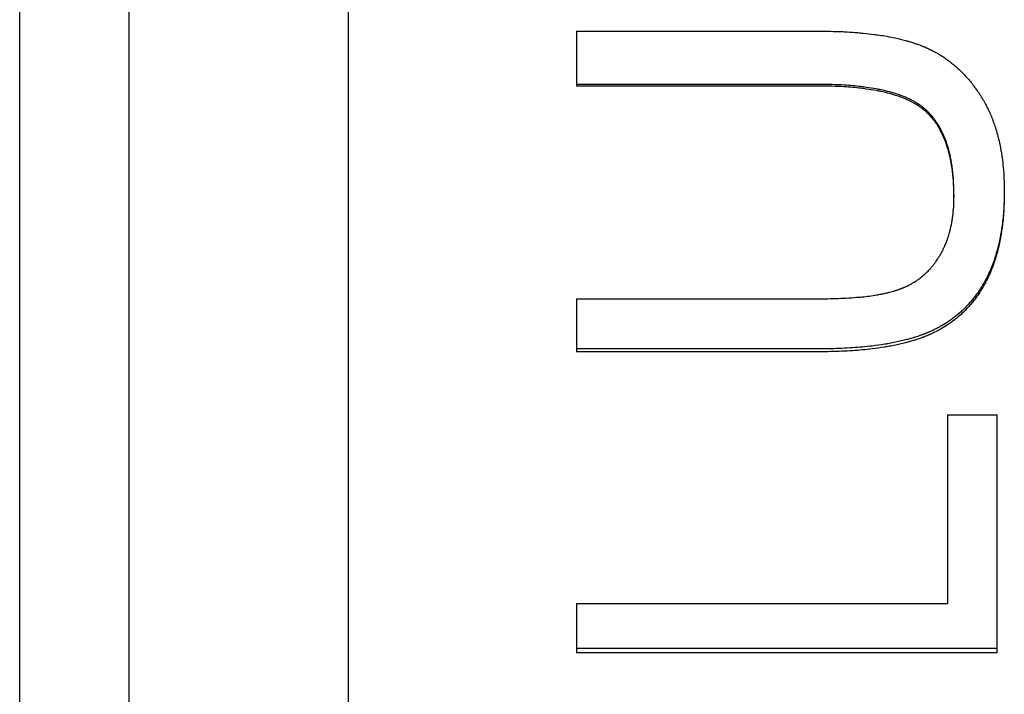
# Model space of a CAD drawing. Extents: x 0 to 158, y -2 to 2.
# Tile 4 of 13: x 0 to 1.123, y -1.107 to -0.338. Entities that reach past the tile are written whole.
import ezdxf

# ---------------------------------------------------------------- set-up
doc = ezdxf.new("R2010")
doc.units = 0
doc.header["$MEASUREMENT"] = 0
doc.layers.get('0').update_dxf_attribs({"linetype": 'CONTINUOUS'})

msp = doc.modelspace()

# ---------------------------------------------------------------- linework, layer by layer
for p, q in [((0.125, -2.42), (0.125, 2.42)), ((0.375, -2.42), (0.375, 2.42)), ((0, -2.19), (0, 2.19)), ((0.6352, -0.3506), (0.9125, -0.3506)), ((0.6352, -0.3506), (0.6352, -0.4133)), ((0.9121, -0.4133), (0.6352, -0.4133)), ((1.0658, -0.5372), (1.0658, -0.5397)), ((0.6352, -0.6558), (0.9121, -0.6558)), ((0.6352, -0.6558), (0.6352, -0.7163)), ((0.9125, -0.7163), (0.6352, -0.7163)), ((1.0585, -0.7881), (1.1152, -0.7881)), ((1.0585, -0.7881), (1.0585, -1.0036)), ((1.1152, -1.0597), (1.1152, -0.7881)), ((0.6352, -1.0036), (1.0585, -1.0036)), ((0.6352, -1.0036), (0.6352, -1.0597)), ((1.1152, -1.0597), (0.6352, -1.0597))]:
    msp.add_line(p, q)
for points, knots in [([(0.9125, -0.3506), (0.9169, -0.3506), (0.9212, -0.3507), (0.9254, -0.3508), (0.9296, -0.3508), (0.9337, -0.351), (0.9378, -0.3511), (0.9398, -0.3512), (0.9418, -0.3513), (0.9438, -0.3514), (0.948, -0.3517), (0.9521, -0.352), (0.9561, -0.3523), (0.9583, -0.3525), (0.9604, -0.3527), (0.9624, -0.3529), (0.9666, -0.3533), (0.9706, -0.3537), (0.9746, -0.3543), (0.9766, -0.3545), (0.9785, -0.3548), (0.9804, -0.3551), (0.9835, -0.3555), (0.9864, -0.356), (0.9893, -0.3565), (0.9925, -0.3571), (0.9956, -0.3577), (0.9987, -0.3584), (0.9997, -0.3586), (1.0007, -0.3588), (1.0017, -0.359), (1.0036, -0.3595), (1.0056, -0.36), (1.0075, -0.3605), (1.0085, -0.3607), (1.0094, -0.361), (1.0104, -0.3612), (1.0118, -0.3616), (1.0132, -0.362), (1.0145, -0.3624), (1.015, -0.3625), (1.0154, -0.3627), (1.0159, -0.3628), (1.0168, -0.3631), (1.0177, -0.3633), (1.0186, -0.3636), (1.019, -0.3638), (1.0195, -0.3639), (1.0199, -0.3641), (1.0208, -0.3644), (1.0217, -0.3647), (1.0226, -0.365), (1.0231, -0.3651), (1.0235, -0.3653), (1.024, -0.3654), (1.0249, -0.3658), (1.0258, -0.3661), (1.0267, -0.3664), (1.0271, -0.3666), (1.0276, -0.3667), (1.028, -0.3669), (1.0289, -0.3673), (1.0298, -0.3676), (1.0306, -0.368), (1.0311, -0.3681), (1.0315, -0.3683), (1.0319, -0.3685), (1.0328, -0.3689), (1.0337, -0.3692), (1.0345, -0.3696), (1.0349, -0.3698), (1.0354, -0.37), (1.0358, -0.3702), (1.0367, -0.3706), (1.0375, -0.371), (1.0383, -0.3714), (1.0388, -0.3716), (1.0392, -0.3718), (1.0396, -0.372), (1.0404, -0.3724), (1.0413, -0.3728), (1.0421, -0.3733), (1.0425, -0.3735), (1.0429, -0.3737), (1.0433, -0.3739), (1.0446, -0.3746), (1.0458, -0.3753), (1.047, -0.376), (1.0478, -0.3764), (1.0486, -0.3769), (1.0494, -0.3774), (1.051, -0.3784), (1.0525, -0.3794), (1.0541, -0.3804), (1.0549, -0.3809), (1.0556, -0.3814), (1.0564, -0.382), (1.0579, -0.383), (1.0594, -0.3841), (1.0609, -0.3853), (1.0617, -0.3858), (1.0624, -0.3864), (1.0631, -0.387), (1.0646, -0.3882), (1.066, -0.3894), (1.0675, -0.3906), (1.0682, -0.3912), (1.0689, -0.3918), (1.0696, -0.3925), (1.071, -0.3937), (1.0724, -0.3951), (1.0737, -0.3964), (1.0744, -0.3971), (1.0751, -0.3977), (1.0758, -0.3984), (1.0771, -0.3998), (1.0784, -0.4012), (1.0797, -0.4026), (1.0804, -0.4034), (1.081, -0.4041), (1.0817, -0.4048), (1.083, -0.4063), (1.0842, -0.4078), (1.0855, -0.4093), (1.0861, -0.4101), (1.0867, -0.4109), (1.0873, -0.4117), (1.0882, -0.4129), (1.0891, -0.4141), (1.09, -0.4153), (1.0903, -0.4157), (1.0906, -0.4161), (1.0909, -0.4165), (1.0914, -0.4171), (1.0918, -0.4177), (1.0922, -0.4184), (1.0924, -0.4186), (1.0925, -0.4188), (1.0927, -0.419), (1.093, -0.4194), (1.0932, -0.4198), (1.0935, -0.4202), (1.0937, -0.4205), (1.0938, -0.4207), (1.094, -0.4209), (1.0942, -0.4213), (1.0945, -0.4217), (1.0948, -0.4222), (1.095, -0.4224), (1.0951, -0.4226), (1.0952, -0.4228), (1.0955, -0.4232), (1.0958, -0.4237), (1.0961, -0.4241), (1.0962, -0.4243), (1.0964, -0.4245), (1.0965, -0.4248), (1.0968, -0.4252), (1.0971, -0.4256), (1.0973, -0.4261), (1.0975, -0.4263), (1.0976, -0.4265), (1.0977, -0.4267), (1.098, -0.4272), (1.0983, -0.4276), (1.0985, -0.4281), (1.0987, -0.4283), (1.0988, -0.4285), (1.0989, -0.4287), (1.0992, -0.4292), (1.0995, -0.4296), (1.0997, -0.4301), (1.0999, -0.4303), (1.1, -0.4306), (1.1001, -0.4308), (1.1004, -0.4312), (1.1006, -0.4317), (1.1009, -0.4322), (1.101, -0.4324), (1.1012, -0.4326), (1.1013, -0.4329), (1.1017, -0.4335), (1.102, -0.4342), (1.1024, -0.4349), (1.1026, -0.4354), (1.1029, -0.4359), (1.1031, -0.4364), (1.1039, -0.4378), (1.1046, -0.4392), (1.1052, -0.4407), (1.1057, -0.4416), (1.1061, -0.4426), (1.1066, -0.4436), (1.1075, -0.4456), (1.1083, -0.4476), (1.1091, -0.4496), (1.1095, -0.4507), (1.1099, -0.4517), (1.1103, -0.4527), (1.1111, -0.4548), (1.1118, -0.4569), (1.1125, -0.4591), (1.1129, -0.4601), (1.1132, -0.4612), (1.1136, -0.4623), (1.1144, -0.465), (1.1152, -0.4678), (1.1159, -0.4707), (1.1164, -0.4724), (1.1168, -0.4742), (1.1172, -0.4759), (1.118, -0.4794), (1.1187, -0.483), (1.1194, -0.4867), (1.1197, -0.4885), (1.12, -0.4904), (1.1203, -0.4923), (1.1208, -0.496), (1.1213, -0.4998), (1.1217, -0.5037), (1.1219, -0.5057), (1.1221, -0.5076), (1.1223, -0.5096), (1.1226, -0.5136), (1.1228, -0.5176), (1.123, -0.5218), (1.1232, -0.5259), (1.1232, -0.5301), (1.1232, -0.5344)], [0, 0, 0, 0, 0.090582, 0.090582, 0.090582, 0.181164, 0.181164, 0.181164, 0.226455, 0.226455, 0.226455, 0.32266, 0.32266, 0.32266, 0.373575, 0.373575, 0.373575, 0.475403, 0.475403, 0.475403, 0.526317, 0.526317, 0.526317, 0.606568, 0.606568, 0.606568, 0.694577, 0.694577, 0.694577, 0.723913, 0.723913, 0.723913, 0.782586, 0.782586, 0.782586, 0.811923, 0.811923, 0.811923, 0.855928, 0.855928, 0.855928, 0.870596, 0.870596, 0.870596, 0.899932, 0.899932, 0.899932, 0.9146, 0.9146, 0.9146, 0.944894, 0.944894, 0.944894, 0.960519, 0.960519, 0.960519, 0.991769, 0.991769, 0.991769, 1.007394, 1.007394, 1.007394, 1.038644, 1.038644, 1.038644, 1.054269, 1.054269, 1.054269, 1.085519, 1.085519, 1.085519, 1.101144, 1.101144, 1.101144, 1.132394, 1.132394, 1.132394, 1.148019, 1.148019, 1.148019, 1.179269, 1.179269, 1.179269, 1.194894, 1.194894, 1.194894, 1.241769, 1.241769, 1.241769, 1.273019, 1.273019, 1.273019, 1.335519, 1.335519, 1.335519, 1.366769, 1.366769, 1.366769, 1.429269, 1.429269, 1.429269, 1.460519, 1.460519, 1.460519, 1.523019, 1.523019, 1.523019, 1.554269, 1.554269, 1.554269, 1.616769, 1.616769, 1.616769, 1.648019, 1.648019, 1.648019, 1.710519, 1.710519, 1.710519, 1.741769, 1.741769, 1.741769, 1.804269, 1.804269, 1.804269, 1.835519, 1.835519, 1.835519, 1.882394, 1.882394, 1.882394, 1.898019, 1.898019, 1.898019, 1.921456, 1.921456, 1.921456, 1.929269, 1.929269, 1.929269, 1.944894, 1.944894, 1.944894, 1.952706, 1.952706, 1.952706, 1.968331, 1.968331, 1.968331, 1.976144, 1.976144, 1.976144, 1.991769, 1.991769, 1.991769, 1.999581, 1.999581, 1.999581, 2.015206, 2.015206, 2.015206, 2.023019, 2.023019, 2.023019, 2.038644, 2.038644, 2.038644, 2.046456, 2.046456, 2.046456, 2.062081, 2.062081, 2.062081, 2.069894, 2.069894, 2.069894, 2.085519, 2.085519, 2.085519, 2.093331, 2.093331, 2.093331, 2.116769, 2.116769, 2.116769, 2.132394, 2.132394, 2.132394, 2.179269, 2.179269, 2.179269, 2.210519, 2.210519, 2.210519, 2.273019, 2.273019, 2.273019, 2.304269, 2.304269, 2.304269, 2.366769, 2.366769, 2.366769, 2.398019, 2.398019, 2.398019, 2.47683, 2.47683, 2.47683, 2.524391, 2.524391, 2.524391, 2.619512, 2.619512, 2.619512, 2.667073, 2.667073, 2.667073, 2.762195, 2.762195, 2.762195, 2.809756, 2.809756, 2.809756, 2.904878, 2.904878, 2.904878, 3, 3, 3, 3]), ([(1.0658, -0.5372), (1.0658, -0.5297), (1.0655, -0.5226), (1.0649, -0.5158), (1.0645, -0.5107), (1.0639, -0.5058), (1.0631, -0.5011), (1.0628, -0.4995), (1.0626, -0.498), (1.0623, -0.4965), (1.0617, -0.4934), (1.061, -0.4905), (1.0603, -0.4876), (1.0599, -0.4862), (1.0595, -0.4848), (1.0591, -0.4834), (1.0583, -0.4806), (1.0574, -0.4779), (1.0565, -0.4753), (1.056, -0.474), (1.0555, -0.4727), (1.055, -0.4715), (1.0542, -0.4696), (1.0534, -0.4678), (1.0525, -0.466), (1.0522, -0.4654), (1.0519, -0.4648), (1.0516, -0.4642), (1.0511, -0.463), (1.0504, -0.4619), (1.0498, -0.4608), (1.0495, -0.4602), (1.0492, -0.4597), (1.0489, -0.4591), (1.0482, -0.458), (1.0476, -0.4569), (1.0469, -0.4559), (1.0465, -0.4554), (1.0462, -0.4548), (1.0458, -0.4543), (1.0451, -0.4533), (1.0444, -0.4523), (1.0437, -0.4513), (1.0433, -0.4508), (1.0429, -0.4503), (1.0426, -0.4498), (1.042, -0.4491), (1.0414, -0.4484), (1.0408, -0.4477), (1.0406, -0.4475), (1.0404, -0.4472), (1.0402, -0.447), (1.0399, -0.4465), (1.0395, -0.4461), (1.039, -0.4456), (1.0388, -0.4454), (1.0386, -0.4452), (1.0384, -0.445), (1.0381, -0.4446), (1.0378, -0.4443), (1.0375, -0.444), (1.0374, -0.4439), (1.0373, -0.4438), (1.0372, -0.4437), (1.037, -0.4434), (1.0368, -0.4432), (1.0366, -0.443), (1.0365, -0.4429), (1.0363, -0.4428), (1.0362, -0.4427), (1.036, -0.4425), (1.0358, -0.4423), (1.0356, -0.4421), (1.0355, -0.442), (1.0354, -0.4419), (1.0353, -0.4417), (1.0351, -0.4415), (1.0348, -0.4413), (1.0346, -0.4411), (1.0345, -0.441), (1.0344, -0.4409), (1.0343, -0.4408), (1.0341, -0.4406), (1.0339, -0.4404), (1.0336, -0.4402), (1.0335, -0.4401), (1.0334, -0.44), (1.0333, -0.4399), (1.0331, -0.4397), (1.0328, -0.4395), (1.0326, -0.4393), (1.0325, -0.4392), (1.0324, -0.4391), (1.0323, -0.439), (1.032, -0.4388), (1.0318, -0.4386), (1.0316, -0.4384), (1.0314, -0.4383), (1.0313, -0.4382), (1.0312, -0.4381), (1.031, -0.438), (1.0307, -0.4378), (1.0305, -0.4376), (1.0304, -0.4375), (1.0302, -0.4374), (1.0301, -0.4373), (1.0298, -0.437), (1.0294, -0.4367), (1.029, -0.4364), (1.0288, -0.4362), (1.0285, -0.4361), (1.0283, -0.4359), (1.0277, -0.4355), (1.0272, -0.4351), (1.0267, -0.4348), (1.0264, -0.4346), (1.0262, -0.4344), (1.0259, -0.4342), (1.0251, -0.4337), (1.0243, -0.4332), (1.0234, -0.4327), (1.0229, -0.4323), (1.0223, -0.432), (1.0217, -0.4316), (1.0206, -0.431), (1.0194, -0.4303), (1.0182, -0.4297), (1.0176, -0.4293), (1.0169, -0.429), (1.0163, -0.4287), (1.0151, -0.4281), (1.0138, -0.4275), (1.0125, -0.4269), (1.0118, -0.4266), (1.0111, -0.4263), (1.0104, -0.426), (1.0091, -0.4255), (1.0077, -0.4249), (1.0063, -0.4244), (1.0056, -0.4241), (1.0048, -0.4238), (1.0041, -0.4236), (1.0019, -0.4228), (0.9997, -0.422), (0.9973, -0.4213), (0.9958, -0.4209), (0.9942, -0.4204), (0.9926, -0.42), (0.9893, -0.4191), (0.9859, -0.4183), (0.9824, -0.4175), (0.9807, -0.4172), (0.9789, -0.4168), (0.977, -0.4165), (0.9734, -0.4158), (0.9696, -0.4152), (0.9657, -0.4147), (0.9637, -0.4144), (0.9617, -0.4141), (0.9597, -0.4139), (0.9536, -0.4132), (0.9472, -0.4126), (0.9405, -0.4122), (0.9316, -0.4117), (0.9221, -0.4114), (0.9121, -0.4114)], [0, 0, 0, 0, 0.166667, 0.166667, 0.166667, 0.291667, 0.291667, 0.291667, 0.333333, 0.333333, 0.333333, 0.416667, 0.416667, 0.416667, 0.458333, 0.458333, 0.458333, 0.541667, 0.541667, 0.541667, 0.583333, 0.583333, 0.583333, 0.645833, 0.645833, 0.645833, 0.666667, 0.666667, 0.666667, 0.708333, 0.708333, 0.708333, 0.729167, 0.729167, 0.729167, 0.770833, 0.770833, 0.770833, 0.791667, 0.791667, 0.791667, 0.833333, 0.833333, 0.833333, 0.854167, 0.854167, 0.854167, 0.885417, 0.885417, 0.885417, 0.895833, 0.895833, 0.895833, 0.916667, 0.916667, 0.916667, 0.927083, 0.927083, 0.927083, 0.942708, 0.942708, 0.942708, 0.947917, 0.947917, 0.947917, 0.958333, 0.958333, 0.958333, 0.963542, 0.963542, 0.963542, 0.973958, 0.973958, 0.973958, 0.979167, 0.979167, 0.979167, 0.989583, 0.989583, 0.989583, 0.994792, 0.994792, 0.994792, 1.005208, 1.005208, 1.005208, 1.010417, 1.010417, 1.010417, 1.020833, 1.020833, 1.020833, 1.026042, 1.026042, 1.026042, 1.036458, 1.036458, 1.036458, 1.041667, 1.041667, 1.041667, 1.052083, 1.052083, 1.052083, 1.057292, 1.057292, 1.057292, 1.072917, 1.072917, 1.072917, 1.083333, 1.083333, 1.083333, 1.104167, 1.104167, 1.104167, 1.114583, 1.114583, 1.114583, 1.145833, 1.145833, 1.145833, 1.166667, 1.166667, 1.166667, 1.208333, 1.208333, 1.208333, 1.229167, 1.229167, 1.229167, 1.270833, 1.270833, 1.270833, 1.291667, 1.291667, 1.291667, 1.333333, 1.333333, 1.333333, 1.354167, 1.354167, 1.354167, 1.416667, 1.416667, 1.416667, 1.458333, 1.458333, 1.458333, 1.541667, 1.541667, 1.541667, 1.583333, 1.583333, 1.583333, 1.666667, 1.666667, 1.666667, 1.708333, 1.708333, 1.708333, 1.833333, 1.833333, 1.833333, 2, 2, 2, 2]), ([(1.0658, -0.5397), (1.0658, -0.5322), (1.0655, -0.525), (1.0649, -0.5182), (1.0645, -0.513), (1.0639, -0.5081), (1.0631, -0.5034), (1.0628, -0.5018), (1.0626, -0.5003), (1.0623, -0.4988), (1.0617, -0.4957), (1.061, -0.4927), (1.0603, -0.4898), (1.0599, -0.4884), (1.0595, -0.487), (1.0591, -0.4856), (1.0583, -0.4828), (1.0574, -0.4801), (1.0565, -0.4775), (1.056, -0.4762), (1.0555, -0.4749), (1.055, -0.4736), (1.0542, -0.4717), (1.0534, -0.4699), (1.0525, -0.4681), (1.0517, -0.4663), (1.0508, -0.4646), (1.0498, -0.4629), (1.0495, -0.4623), (1.0492, -0.4618), (1.0489, -0.4612), (1.0482, -0.4601), (1.0476, -0.459), (1.0469, -0.458), (1.0465, -0.4574), (1.0462, -0.4569), (1.0458, -0.4564), (1.0451, -0.4554), (1.0444, -0.4544), (1.0437, -0.4534), (1.0433, -0.4529), (1.0429, -0.4524), (1.0426, -0.4519), (1.042, -0.4512), (1.0414, -0.4504), (1.0408, -0.4497), (1.0403, -0.449), (1.0397, -0.4484), (1.039, -0.4477), (1.0385, -0.4471), (1.038, -0.4466), (1.0375, -0.446), (1.0374, -0.4459), (1.0373, -0.4458), (1.0372, -0.4457), (1.0369, -0.4454), (1.0366, -0.445), (1.0362, -0.4447), (1.036, -0.4445), (1.0358, -0.4443), (1.0356, -0.4441), (1.0353, -0.4438), (1.035, -0.4435), (1.0346, -0.4432), (1.0345, -0.4431), (1.0344, -0.4429), (1.0343, -0.4428), (1.0341, -0.4426), (1.0339, -0.4424), (1.0336, -0.4422), (1.0335, -0.4421), (1.0334, -0.442), (1.0333, -0.4419), (1.0331, -0.4417), (1.0328, -0.4415), (1.0326, -0.4413), (1.0325, -0.4412), (1.0324, -0.4411), (1.0323, -0.441), (1.032, -0.4408), (1.0318, -0.4406), (1.0316, -0.4405), (1.0314, -0.4404), (1.0313, -0.4403), (1.0312, -0.4402), (1.031, -0.44), (1.0307, -0.4398), (1.0305, -0.4396), (1.0304, -0.4395), (1.0302, -0.4394), (1.0301, -0.4393), (1.0298, -0.439), (1.0294, -0.4387), (1.029, -0.4384), (1.0288, -0.4382), (1.0285, -0.4381), (1.0283, -0.4379), (1.0277, -0.4375), (1.0272, -0.4371), (1.0267, -0.4368), (1.0264, -0.4366), (1.0262, -0.4364), (1.0259, -0.4362), (1.0251, -0.4357), (1.0243, -0.4352), (1.0234, -0.4346), (1.0229, -0.4343), (1.0223, -0.434), (1.0217, -0.4336), (1.0206, -0.4329), (1.0194, -0.4323), (1.0182, -0.4316), (1.0176, -0.4313), (1.0169, -0.431), (1.0163, -0.4307), (1.0151, -0.4301), (1.0138, -0.4294), (1.0125, -0.4289), (1.0118, -0.4286), (1.0111, -0.4283), (1.0104, -0.428), (1.0091, -0.4274), (1.0077, -0.4268), (1.0063, -0.4263), (1.0056, -0.426), (1.0048, -0.4258), (1.0041, -0.4255), (1.0019, -0.4247), (0.9997, -0.424), (0.9973, -0.4233), (0.9958, -0.4228), (0.9942, -0.4223), (0.9926, -0.4219), (0.9893, -0.421), (0.9859, -0.4202), (0.9824, -0.4194), (0.9807, -0.4191), (0.9789, -0.4187), (0.977, -0.4184), (0.9734, -0.4177), (0.9696, -0.4171), (0.9657, -0.4166), (0.9637, -0.4163), (0.9617, -0.416), (0.9597, -0.4158), (0.9536, -0.4151), (0.9472, -0.4145), (0.9405, -0.4141), (0.9316, -0.4136), (0.9221, -0.4133), (0.9121, -0.4133)], [0, 0, 0, 0, 0.166667, 0.166667, 0.166667, 0.291667, 0.291667, 0.291667, 0.333333, 0.333333, 0.333333, 0.416667, 0.416667, 0.416667, 0.458333, 0.458333, 0.458333, 0.541667, 0.541667, 0.541667, 0.583333, 0.583333, 0.583333, 0.645833, 0.645833, 0.645833, 0.708333, 0.708333, 0.708333, 0.729167, 0.729167, 0.729167, 0.770833, 0.770833, 0.770833, 0.791667, 0.791667, 0.791667, 0.833333, 0.833333, 0.833333, 0.854167, 0.854167, 0.854167, 0.885417, 0.885417, 0.885417, 0.916667, 0.916667, 0.916667, 0.942708, 0.942708, 0.942708, 0.947917, 0.947917, 0.947917, 0.963542, 0.963542, 0.963542, 0.973958, 0.973958, 0.973958, 0.989583, 0.989583, 0.989583, 0.994792, 0.994792, 0.994792, 1.005208, 1.005208, 1.005208, 1.010417, 1.010417, 1.010417, 1.020833, 1.020833, 1.020833, 1.026042, 1.026042, 1.026042, 1.036458, 1.036458, 1.036458, 1.041667, 1.041667, 1.041667, 1.052083, 1.052083, 1.052083, 1.057292, 1.057292, 1.057292, 1.072917, 1.072917, 1.072917, 1.083333, 1.083333, 1.083333, 1.104167, 1.104167, 1.104167, 1.114583, 1.114583, 1.114583, 1.145833, 1.145833, 1.145833, 1.166667, 1.166667, 1.166667, 1.208333, 1.208333, 1.208333, 1.229167, 1.229167, 1.229167, 1.270833, 1.270833, 1.270833, 1.291667, 1.291667, 1.291667, 1.333333, 1.333333, 1.333333, 1.354167, 1.354167, 1.354167, 1.416667, 1.416667, 1.416667, 1.458333, 1.458333, 1.458333, 1.541667, 1.541667, 1.541667, 1.583333, 1.583333, 1.583333, 1.666667, 1.666667, 1.666667, 1.708333, 1.708333, 1.708333, 1.833333, 1.833333, 1.833333, 2, 2, 2, 2]), ([(1.1232, -0.5332), (1.1232, -0.5412), (1.1229, -0.5489), (1.1223, -0.5563), (1.1219, -0.5624), (1.1213, -0.5683), (1.1204, -0.574), (1.1202, -0.5761), (1.1198, -0.5781), (1.1195, -0.5801), (1.1188, -0.5841), (1.1181, -0.588), (1.1172, -0.5918), (1.1168, -0.5937), (1.1163, -0.5956), (1.1159, -0.5974), (1.1151, -0.6003), (1.1143, -0.6031), (1.1135, -0.6059), (1.1132, -0.6069), (1.1129, -0.6079), (1.1126, -0.6089), (1.1119, -0.6108), (1.1113, -0.6128), (1.1106, -0.6147), (1.1102, -0.6156), (1.1099, -0.6165), (1.1095, -0.6175), (1.1088, -0.6194), (1.108, -0.6212), (1.1073, -0.623), (1.1069, -0.6239), (1.1065, -0.6248), (1.1061, -0.6257), (1.1055, -0.627), (1.1049, -0.6284), (1.1042, -0.6297), (1.104, -0.6301), (1.1038, -0.6305), (1.1036, -0.631), (1.1031, -0.6318), (1.1027, -0.6327), (1.1023, -0.6335), (1.102, -0.634), (1.1018, -0.6344), (1.1016, -0.6348), (1.1012, -0.6355), (1.1009, -0.6361), (1.1005, -0.6367), (1.1004, -0.6369), (1.1003, -0.6371), (1.1002, -0.6374), (1.0999, -0.6378), (1.0997, -0.6382), (1.0995, -0.6386), (1.0993, -0.6388), (1.0992, -0.6391), (1.0991, -0.6393), (1.0987, -0.6399), (1.0983, -0.6405), (1.098, -0.6412), (1.0977, -0.6416), (1.0975, -0.642), (1.0972, -0.6424), (1.0964, -0.6436), (1.0957, -0.6448), (1.0949, -0.646), (1.0943, -0.6468), (1.0938, -0.6476), (1.0933, -0.6484), (1.0922, -0.65), (1.0911, -0.6515), (1.0899, -0.653), (1.0894, -0.6538), (1.0888, -0.6545), (1.0882, -0.6553), (1.087, -0.6567), (1.0858, -0.6582), (1.0846, -0.6596), (1.084, -0.6603), (1.0834, -0.661), (1.0828, -0.6617), (1.0809, -0.6638), (1.0789, -0.6658), (1.0769, -0.6677), (1.0756, -0.669), (1.0743, -0.6703), (1.0729, -0.6715), (1.0701, -0.6739), (1.0672, -0.6763), (1.0642, -0.6785), (1.0627, -0.6796), (1.0612, -0.6807), (1.0597, -0.6817), (1.0573, -0.6833), (1.055, -0.6848), (1.0525, -0.6862), (1.0517, -0.6867), (1.0509, -0.6871), (1.0501, -0.6876), (1.0488, -0.6883), (1.0476, -0.689), (1.0463, -0.6896), (1.0459, -0.6899), (1.0454, -0.6901), (1.045, -0.6903), (1.0441, -0.6907), (1.0433, -0.6911), (1.0424, -0.6916), (1.042, -0.6918), (1.0415, -0.692), (1.0411, -0.6922), (1.0404, -0.6925), (1.0398, -0.6928), (1.0391, -0.6931), (1.0389, -0.6932), (1.0387, -0.6933), (1.0385, -0.6934), (1.038, -0.6936), (1.0376, -0.6938), (1.0371, -0.6939), (1.0369, -0.694), (1.0367, -0.6941), (1.0364, -0.6942), (1.036, -0.6944), (1.0355, -0.6946), (1.0351, -0.6948), (1.0349, -0.6949), (1.0346, -0.695), (1.0344, -0.6951), (1.034, -0.6953), (1.0335, -0.6954), (1.033, -0.6956), (1.0328, -0.6957), (1.0326, -0.6958), (1.0323, -0.6959), (1.0319, -0.6961), (1.0314, -0.6963), (1.031, -0.6964), (1.0307, -0.6965), (1.0305, -0.6966), (1.0303, -0.6967), (1.0298, -0.6969), (1.0293, -0.697), (1.0288, -0.6972), (1.0286, -0.6973), (1.0284, -0.6974), (1.0281, -0.6975), (1.0274, -0.6977), (1.0267, -0.698), (1.026, -0.6982), (1.0255, -0.6984), (1.025, -0.6986), (1.0245, -0.6987), (1.0235, -0.699), (1.0225, -0.6994), (1.0215, -0.6997), (1.021, -0.6998), (1.0205, -0.7), (1.02, -0.7002), (1.019, -0.7005), (1.018, -0.7008), (1.017, -0.7011), (1.0165, -0.7012), (1.0159, -0.7014), (1.0154, -0.7015), (1.0139, -0.702), (1.0123, -0.7024), (1.0107, -0.7028), (1.0096, -0.7031), (1.0085, -0.7033), (1.0074, -0.7036), (1.0052, -0.7041), (1.003, -0.7046), (1.0007, -0.7051), (0.9996, -0.7054), (0.9985, -0.7056), (0.9973, -0.7058), (0.995, -0.7063), (0.9926, -0.7067), (0.9903, -0.7072), (0.9891, -0.7074), (0.9878, -0.7076), (0.9866, -0.7078), (0.982, -0.7085), (0.9773, -0.7092), (0.9724, -0.7098), (0.9688, -0.7102), (0.9651, -0.7106), (0.9614, -0.7109), (0.9539, -0.7116), (0.946, -0.7121), (0.9379, -0.7125), (0.9298, -0.7128), (0.9213, -0.713), (0.9125, -0.713)], [0.009559, 0.009559, 0.009559, 0.009559, 0.194948, 0.194948, 0.194948, 0.346576, 0.346576, 0.346576, 0.400729, 0.400729, 0.400729, 0.509034, 0.509034, 0.509034, 0.563187, 0.563187, 0.563187, 0.64759, 0.64759, 0.64759, 0.67784, 0.67784, 0.67784, 0.738341, 0.738341, 0.738341, 0.768591, 0.768591, 0.768591, 0.829091, 0.829091, 0.829091, 0.859341, 0.859341, 0.859341, 0.904716, 0.904716, 0.904716, 0.919842, 0.919842, 0.919842, 0.950092, 0.950092, 0.950092, 0.965217, 0.965217, 0.965217, 0.988154, 0.988154, 0.988154, 0.995967, 0.995967, 0.995967, 1.011592, 1.011592, 1.011592, 1.019404, 1.019404, 1.019404, 1.042842, 1.042842, 1.042842, 1.058467, 1.058467, 1.058467, 1.105342, 1.105342, 1.105342, 1.136592, 1.136592, 1.136592, 1.199092, 1.199092, 1.199092, 1.230342, 1.230342, 1.230342, 1.292842, 1.292842, 1.292842, 1.324092, 1.324092, 1.324092, 1.417842, 1.417842, 1.417842, 1.480342, 1.480342, 1.480342, 1.605342, 1.605342, 1.605342, 1.667842, 1.667842, 1.667842, 1.761592, 1.761592, 1.761592, 1.792842, 1.792842, 1.792842, 1.839717, 1.839717, 1.839717, 1.855342, 1.855342, 1.855342, 1.886592, 1.886592, 1.886592, 1.902217, 1.902217, 1.902217, 1.925654, 1.925654, 1.925654, 1.933467, 1.933467, 1.933467, 1.949092, 1.949092, 1.949092, 1.956904, 1.956904, 1.956904, 1.972529, 1.972529, 1.972529, 1.980342, 1.980342, 1.980342, 1.995967, 1.995967, 1.995967, 2.003779, 2.003779, 2.003779, 2.019404, 2.019404, 2.019404, 2.027217, 2.027217, 2.027217, 2.042842, 2.042842, 2.042842, 2.050654, 2.050654, 2.050654, 2.074092, 2.074092, 2.074092, 2.089717, 2.089717, 2.089717, 2.120967, 2.120967, 2.120967, 2.136592, 2.136592, 2.136592, 2.167842, 2.167842, 2.167842, 2.183467, 2.183467, 2.183467, 2.230342, 2.230342, 2.230342, 2.261592, 2.261592, 2.261592, 2.324092, 2.324092, 2.324092, 2.355342, 2.355342, 2.355342, 2.417842, 2.417842, 2.417842, 2.449092, 2.449092, 2.449092, 2.566951, 2.566951, 2.566951, 2.653561, 2.653561, 2.653561, 2.826781, 2.826781, 2.826781, 3, 3, 3, 3]), ([(1.1232, -0.5344), (1.1232, -0.5429), (1.1229, -0.551), (1.1223, -0.5589), (1.1219, -0.565), (1.1213, -0.5709), (1.1204, -0.5767), (1.1202, -0.5787), (1.1198, -0.5808), (1.1195, -0.5828), (1.1188, -0.5868), (1.1181, -0.5907), (1.1172, -0.5945), (1.1168, -0.5964), (1.1163, -0.5983), (1.1159, -0.6001), (1.1151, -0.603), (1.1143, -0.6059), (1.1135, -0.6087), (1.1126, -0.6117), (1.1116, -0.6146), (1.1106, -0.6175), (1.1102, -0.6184), (1.1099, -0.6194), (1.1095, -0.6203), (1.1088, -0.6222), (1.108, -0.624), (1.1073, -0.6259), (1.1069, -0.6268), (1.1065, -0.6277), (1.1061, -0.6286), (1.1055, -0.6299), (1.1049, -0.6313), (1.1042, -0.6326), (1.104, -0.633), (1.1038, -0.6334), (1.1036, -0.6339), (1.1031, -0.6347), (1.1027, -0.6356), (1.1023, -0.6365), (1.102, -0.6369), (1.1018, -0.6373), (1.1016, -0.6377), (1.1011, -0.6386), (1.1007, -0.6394), (1.1002, -0.6403), (1.0999, -0.6407), (1.0997, -0.6411), (1.0995, -0.6416), (1.099, -0.6424), (1.0985, -0.6433), (1.098, -0.6441), (1.0977, -0.6445), (1.0975, -0.6449), (1.0972, -0.6453), (1.0964, -0.6466), (1.0957, -0.6478), (1.0949, -0.649), (1.0943, -0.6498), (1.0938, -0.6506), (1.0933, -0.6514), (1.0922, -0.653), (1.0911, -0.6545), (1.0899, -0.656), (1.0894, -0.6568), (1.0888, -0.6575), (1.0882, -0.6583), (1.087, -0.6598), (1.0858, -0.6612), (1.0846, -0.6626), (1.084, -0.6633), (1.0834, -0.664), (1.0828, -0.6647), (1.0809, -0.6668), (1.0789, -0.6688), (1.0769, -0.6708), (1.0756, -0.6721), (1.0743, -0.6733), (1.0729, -0.6746), (1.0701, -0.677), (1.0672, -0.6794), (1.0642, -0.6816), (1.0627, -0.6827), (1.0612, -0.6838), (1.0597, -0.6848), (1.0573, -0.6864), (1.055, -0.6879), (1.0525, -0.6894), (1.0517, -0.6898), (1.0509, -0.6903), (1.0501, -0.6908), (1.0488, -0.6915), (1.0476, -0.6921), (1.0463, -0.6928), (1.0459, -0.693), (1.0454, -0.6932), (1.045, -0.6934), (1.0441, -0.6939), (1.0433, -0.6943), (1.0424, -0.6947), (1.042, -0.6949), (1.0415, -0.6951), (1.0411, -0.6953), (1.0404, -0.6956), (1.0398, -0.696), (1.0391, -0.6962), (1.0389, -0.6963), (1.0387, -0.6964), (1.0385, -0.6965), (1.038, -0.6967), (1.0376, -0.6969), (1.0371, -0.6971), (1.0369, -0.6972), (1.0367, -0.6973), (1.0364, -0.6974), (1.036, -0.6976), (1.0355, -0.6978), (1.0351, -0.698), (1.0349, -0.6981), (1.0346, -0.6982), (1.0344, -0.6983), (1.034, -0.6985), (1.0335, -0.6986), (1.033, -0.6988), (1.0328, -0.6989), (1.0326, -0.699), (1.0323, -0.6991), (1.0319, -0.6993), (1.0314, -0.6994), (1.031, -0.6996), (1.0307, -0.6997), (1.0305, -0.6998), (1.0303, -0.6999), (1.0298, -0.7001), (1.0293, -0.7002), (1.0288, -0.7004), (1.0286, -0.7005), (1.0284, -0.7006), (1.0281, -0.7007), (1.0274, -0.7009), (1.0267, -0.7012), (1.026, -0.7014), (1.0255, -0.7016), (1.025, -0.7018), (1.0245, -0.7019), (1.0235, -0.7023), (1.0225, -0.7026), (1.0215, -0.7029), (1.021, -0.7031), (1.0205, -0.7032), (1.02, -0.7034), (1.019, -0.7037), (1.018, -0.704), (1.017, -0.7043), (1.0165, -0.7044), (1.0159, -0.7046), (1.0154, -0.7047), (1.0139, -0.7052), (1.0123, -0.7056), (1.0107, -0.706), (1.0096, -0.7063), (1.0085, -0.7066), (1.0074, -0.7068), (1.0052, -0.7074), (1.003, -0.7079), (1.0007, -0.7084), (0.9996, -0.7086), (0.9985, -0.7088), (0.9973, -0.7091), (0.995, -0.7095), (0.9926, -0.71), (0.9903, -0.7104), (0.9891, -0.7106), (0.9878, -0.7108), (0.9866, -0.711), (0.982, -0.7118), (0.9773, -0.7124), (0.9724, -0.713), (0.9688, -0.7135), (0.9651, -0.7138), (0.9614, -0.7142), (0.9539, -0.7149), (0.946, -0.7154), (0.9379, -0.7157), (0.9298, -0.7161), (0.9213, -0.7163), (0.9125, -0.7163)], [0, 0, 0, 0, 0.194948, 0.194948, 0.194948, 0.346576, 0.346576, 0.346576, 0.400729, 0.400729, 0.400729, 0.509034, 0.509034, 0.509034, 0.563187, 0.563187, 0.563187, 0.64759, 0.64759, 0.64759, 0.738341, 0.738341, 0.738341, 0.768591, 0.768591, 0.768591, 0.829091, 0.829091, 0.829091, 0.859341, 0.859341, 0.859341, 0.904716, 0.904716, 0.904716, 0.919842, 0.919842, 0.919842, 0.950092, 0.950092, 0.950092, 0.965217, 0.965217, 0.965217, 0.995967, 0.995967, 0.995967, 1.011592, 1.011592, 1.011592, 1.042842, 1.042842, 1.042842, 1.058467, 1.058467, 1.058467, 1.105342, 1.105342, 1.105342, 1.136592, 1.136592, 1.136592, 1.199092, 1.199092, 1.199092, 1.230342, 1.230342, 1.230342, 1.292842, 1.292842, 1.292842, 1.324092, 1.324092, 1.324092, 1.417842, 1.417842, 1.417842, 1.480342, 1.480342, 1.480342, 1.605342, 1.605342, 1.605342, 1.667842, 1.667842, 1.667842, 1.761592, 1.761592, 1.761592, 1.792842, 1.792842, 1.792842, 1.839717, 1.839717, 1.839717, 1.855342, 1.855342, 1.855342, 1.886592, 1.886592, 1.886592, 1.902217, 1.902217, 1.902217, 1.925654, 1.925654, 1.925654, 1.933467, 1.933467, 1.933467, 1.949092, 1.949092, 1.949092, 1.956904, 1.956904, 1.956904, 1.972529, 1.972529, 1.972529, 1.980342, 1.980342, 1.980342, 1.995967, 1.995967, 1.995967, 2.003779, 2.003779, 2.003779, 2.019404, 2.019404, 2.019404, 2.027217, 2.027217, 2.027217, 2.042842, 2.042842, 2.042842, 2.050654, 2.050654, 2.050654, 2.074092, 2.074092, 2.074092, 2.089717, 2.089717, 2.089717, 2.120967, 2.120967, 2.120967, 2.136592, 2.136592, 2.136592, 2.167842, 2.167842, 2.167842, 2.183467, 2.183467, 2.183467, 2.230342, 2.230342, 2.230342, 2.261592, 2.261592, 2.261592, 2.324092, 2.324092, 2.324092, 2.355342, 2.355342, 2.355342, 2.417842, 2.417842, 2.417842, 2.449092, 2.449092, 2.449092, 2.566951, 2.566951, 2.566951, 2.653561, 2.653561, 2.653561, 2.826781, 2.826781, 2.826781, 3, 3, 3, 3]), ([(0.9121, -0.6558), (0.9165, -0.6558), (0.9208, -0.6558), (0.9249, -0.6557), (0.929, -0.6556), (0.933, -0.6555), (0.9369, -0.6553), (0.9389, -0.6552), (0.9408, -0.6552), (0.9427, -0.6551), (0.9468, -0.6548), (0.9508, -0.6546), (0.9546, -0.6542), (0.9567, -0.6541), (0.9587, -0.6539), (0.9607, -0.6537), (0.9637, -0.6534), (0.9666, -0.653), (0.9694, -0.6527), (0.9722, -0.6523), (0.9749, -0.6519), (0.9775, -0.6515), (0.9784, -0.6513), (0.9792, -0.6512), (0.9801, -0.651), (0.9818, -0.6507), (0.9834, -0.6504), (0.985, -0.6501), (0.9858, -0.6499), (0.9866, -0.6497), (0.9874, -0.6496), (0.9886, -0.6493), (0.9897, -0.649), (0.9909, -0.6488), (0.9912, -0.6487), (0.9916, -0.6486), (0.992, -0.6485), (0.9931, -0.6482), (0.9942, -0.6479), (0.9953, -0.6476), (0.996, -0.6474), (0.9967, -0.6472), (0.9974, -0.647), (0.9977, -0.6469), (0.998, -0.6468), (0.9984, -0.6467), (0.9989, -0.6465), (0.9994, -0.6464), (0.9999, -0.6462), (1.0004, -0.6461), (1.0009, -0.6459), (1.0014, -0.6457), (1.0018, -0.6456), (1.0023, -0.6454), (1.0028, -0.6452), (1.0033, -0.6451), (1.0037, -0.6449), (1.0042, -0.6447), (1.0044, -0.6447), (1.0045, -0.6446), (1.0047, -0.6445), (1.005, -0.6444), (1.0053, -0.6443), (1.0056, -0.6442), (1.0057, -0.6441), (1.0059, -0.6441), (1.006, -0.644), (1.0063, -0.6439), (1.0066, -0.6438), (1.0069, -0.6436), (1.0071, -0.6436), (1.0072, -0.6435), (1.0074, -0.6435), (1.0078, -0.6433), (1.0083, -0.6431), (1.0087, -0.6429), (1.009, -0.6428), (1.0093, -0.6426), (1.0096, -0.6425), (1.0102, -0.6422), (1.0108, -0.642), (1.0114, -0.6417), (1.0117, -0.6416), (1.012, -0.6414), (1.0123, -0.6413), (1.0131, -0.6409), (1.014, -0.6404), (1.0148, -0.64), (1.0154, -0.6397), (1.0159, -0.6394), (1.0165, -0.6391), (1.0176, -0.6385), (1.0187, -0.6379), (1.0198, -0.6372), (1.0203, -0.6369), (1.0208, -0.6366), (1.0214, -0.6362), (1.0224, -0.6356), (1.0235, -0.6349), (1.0245, -0.6341), (1.025, -0.6338), (1.0255, -0.6334), (1.026, -0.6331), (1.0275, -0.632), (1.029, -0.6308), (1.0304, -0.6296), (1.0313, -0.6288), (1.0323, -0.628), (1.0332, -0.6271), (1.0346, -0.6259), (1.0359, -0.6246), (1.0372, -0.6232), (1.0376, -0.6228), (1.0381, -0.6223), (1.0385, -0.6219), (1.0393, -0.6209), (1.0401, -0.62), (1.041, -0.619), (1.0414, -0.6185), (1.0418, -0.618), (1.0422, -0.6175), (1.0429, -0.6166), (1.0437, -0.6155), (1.0445, -0.6145), (1.0449, -0.614), (1.0452, -0.6135), (1.0456, -0.613), (1.0462, -0.6122), (1.0467, -0.6114), (1.0472, -0.6105), (1.0474, -0.6103), (1.0476, -0.61), (1.0478, -0.6097), (1.0481, -0.6092), (1.0485, -0.6086), (1.0488, -0.6081), (1.049, -0.6078), (1.0491, -0.6075), (1.0493, -0.6072), (1.0496, -0.6068), (1.0498, -0.6064), (1.0501, -0.606), (1.0502, -0.6058), (1.0502, -0.6057), (1.0503, -0.6055), (1.0505, -0.6052), (1.0506, -0.6049), (1.0508, -0.6047), (1.0509, -0.6045), (1.051, -0.6044), (1.0511, -0.6042), (1.0513, -0.6038), (1.0515, -0.6034), (1.0518, -0.6029), (1.0519, -0.6026), (1.0521, -0.6023), (1.0522, -0.602), (1.0525, -0.6014), (1.0528, -0.6009), (1.0531, -0.6003), (1.0533, -0.6), (1.0534, -0.5997), (1.0536, -0.5994), (1.0539, -0.5988), (1.0542, -0.5982), (1.0544, -0.5975), (1.0546, -0.5972), (1.0547, -0.5969), (1.0549, -0.5966), (1.0553, -0.5957), (1.0557, -0.5948), (1.0561, -0.5938), (1.0563, -0.5932), (1.0566, -0.5926), (1.0568, -0.592), (1.0573, -0.5907), (1.0578, -0.5894), (1.0583, -0.5881), (1.0585, -0.5875), (1.0587, -0.5868), (1.0589, -0.5862), (1.0596, -0.5842), (1.0602, -0.5822), (1.0608, -0.5801), (1.0611, -0.5788), (1.0615, -0.5774), (1.0618, -0.576), (1.0625, -0.573), (1.0632, -0.5699), (1.0637, -0.5667), (1.064, -0.565), (1.0642, -0.5633), (1.0644, -0.5616), (1.0649, -0.5581), (1.0652, -0.5546), (1.0655, -0.5509), (1.0657, -0.5473), (1.0658, -0.5435), (1.0658, -0.5397)], [0, 0, 0, 0, 0.105502, 0.105502, 0.105502, 0.211003, 0.211003, 0.211003, 0.263754, 0.263754, 0.263754, 0.379005, 0.379005, 0.379005, 0.441505, 0.441505, 0.441505, 0.535255, 0.535255, 0.535255, 0.629005, 0.629005, 0.629005, 0.660255, 0.660255, 0.660255, 0.722755, 0.722755, 0.722755, 0.754005, 0.754005, 0.754005, 0.80088, 0.80088, 0.80088, 0.816505, 0.816505, 0.816505, 0.86338, 0.86338, 0.86338, 0.89463, 0.89463, 0.89463, 0.910255, 0.910255, 0.910255, 0.933692, 0.933692, 0.933692, 0.95713, 0.95713, 0.95713, 0.980567, 0.980567, 0.980567, 1.004005, 1.004005, 1.004005, 1.011817, 1.011817, 1.011817, 1.027442, 1.027442, 1.027442, 1.035255, 1.035255, 1.035255, 1.05088, 1.05088, 1.05088, 1.058692, 1.058692, 1.058692, 1.08213, 1.08213, 1.08213, 1.097755, 1.097755, 1.097755, 1.129005, 1.129005, 1.129005, 1.14463, 1.14463, 1.14463, 1.191505, 1.191505, 1.191505, 1.222755, 1.222755, 1.222755, 1.285255, 1.285255, 1.285255, 1.316505, 1.316505, 1.316505, 1.379005, 1.379005, 1.379005, 1.410255, 1.410255, 1.410255, 1.504005, 1.504005, 1.504005, 1.566505, 1.566505, 1.566505, 1.660255, 1.660255, 1.660255, 1.691505, 1.691505, 1.691505, 1.754005, 1.754005, 1.754005, 1.785255, 1.785255, 1.785255, 1.847755, 1.847755, 1.847755, 1.879005, 1.879005, 1.879005, 1.92588, 1.92588, 1.92588, 1.941505, 1.941505, 1.941505, 1.972755, 1.972755, 1.972755, 1.98838, 1.98838, 1.98838, 2.011817, 2.011817, 2.011817, 2.01963, 2.01963, 2.01963, 2.035255, 2.035255, 2.035255, 2.043067, 2.043067, 2.043067, 2.066505, 2.066505, 2.066505, 2.08213, 2.08213, 2.08213, 2.11338, 2.11338, 2.11338, 2.129005, 2.129005, 2.129005, 2.160255, 2.160255, 2.160255, 2.17588, 2.17588, 2.17588, 2.222755, 2.222755, 2.222755, 2.254005, 2.254005, 2.254005, 2.316505, 2.316505, 2.316505, 2.347755, 2.347755, 2.347755, 2.441505, 2.441505, 2.441505, 2.504005, 2.504005, 2.504005, 2.638754, 2.638754, 2.638754, 2.711003, 2.711003, 2.711003, 2.855502, 2.855502, 2.855502, 3, 3, 3, 3])]:
    msp.add_open_spline(points, degree=3, knots=knots)
for points in [[(0.9121, -0.4114), (0.8198, -0.4114), (0.7275, -0.4114), (0.6352, -0.4114)], [(0.9125, -0.713), (0.8201, -0.713), (0.7276, -0.713), (0.6352, -0.713)], [(1.1152, -1.0549), (0.9552, -1.0549), (0.7952, -1.0549), (0.6352, -1.0549)]]:
    msp.add_open_spline(points, degree=3)

doc.saveas('drawing.dxf')
